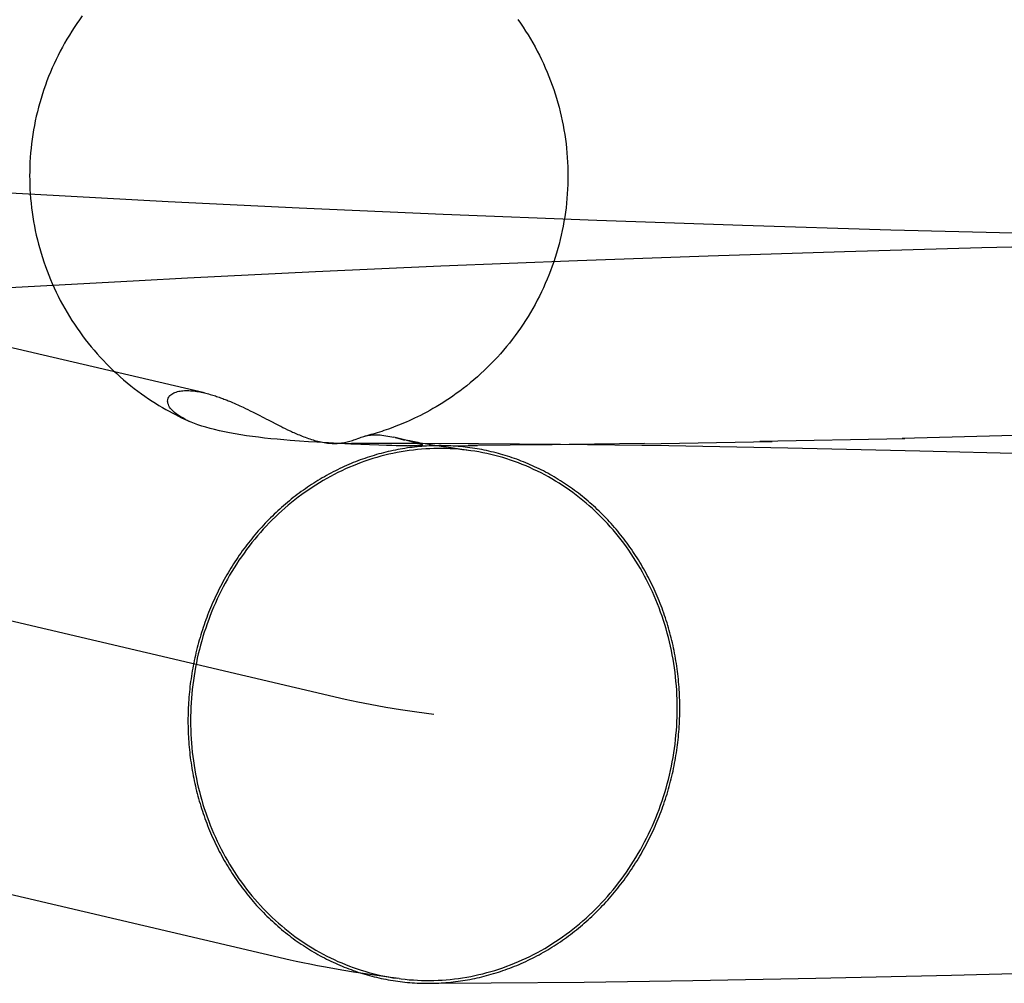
# Model space of a CAD drawing. Header units: inches. Extents: x 0 to 204, y 0 to 132.
# Tile 30 of 118: x 100.1768 to 100.2482, y 49.1413 to 49.2111. Entities that reach past the tile are written whole.
import ezdxf

# ---------------------------------------------------------------- set-up
doc = ezdxf.new("R2010")
doc.units = ezdxf.units.IN
doc.header["$LTSCALE"] = 11.243375
doc.header["$MEASUREMENT"] = 0
doc.linetypes.add('HIDDEN', pattern=[0.2, 0.1, -0.1])
doc.layers.add('DEFAULT_2', color=8, linetype='HIDDEN')

msp = doc.modelspace()

# ---------------------------------------------------------------- linework, layer by layer
at = {"layer": 'DEFAULT_2', "color": 8, "linetype": 'HIDDEN'}
for p, q in [((100.190219, 49.184079), (100.088591, 49.207881)), ((100.169447, 49.198958), (100.177942, 49.198466)), ((100.177942, 49.198466), (100.187586, 49.197952)), ((100.187586, 49.197952), (100.19709, 49.19749)), ((100.19709, 49.19749), (100.207522, 49.19703)), ((100.207522, 49.19703), (100.218666, 49.196591)), ((100.218666, 49.196591), (100.229206, 49.196224)), ((100.229206, 49.196224), (100.23995, 49.195897)), ((100.23995, 49.195897), (100.249844, 49.195641)), ((100.226714, 49.194013), (100.236601, 49.194331)), ((100.236601, 49.194331), (100.246561, 49.194608)), ((100.246561, 49.194608), (100.256152, 49.194833)), ((100.207347, 49.19327), (100.217247, 49.19367)), ((100.217247, 49.19367), (100.226714, 49.194013)), ((100.189006, 49.192411), (100.198267, 49.192864)), ((100.198267, 49.192864), (100.207347, 49.19327)), ((100.200419, 49.161873), (100.071033, 49.192175)), ((100.176118, 49.191709), (100.185502, 49.192229)), ((100.185502, 49.192229), (100.189006, 49.192411)), ((100.192104, 49.183446), (100.192248, 49.183384)), ((100.192248, 49.183384), (100.192387, 49.183324)), ((100.192387, 49.183324), (100.192522, 49.183264)), ((100.192522, 49.183264), (100.192653, 49.183205)), ((100.192653, 49.183205), (100.19278, 49.183148)), ((100.19278, 49.183148), (100.192903, 49.18309)), ((100.192903, 49.18309), (100.193023, 49.183034)), ((100.193023, 49.183034), (100.193199, 49.18295)), ((100.193199, 49.18295), (100.19337, 49.182867)), ((100.19337, 49.182867), (100.193537, 49.182785)), ((100.193812, 49.182648), (100.194088, 49.182509)), ((100.194088, 49.182509), (100.194543, 49.182276)), ((100.195039, 49.18202), (100.195453, 49.181809)), ((100.195453, 49.181809), (100.195677, 49.181696)), ((100.195914, 49.181578), (100.196081, 49.181496)), ((100.196081, 49.181496), (100.196254, 49.181413)), ((100.196254, 49.181413), (100.196432, 49.181329)), ((100.204905, 49.18063), (100.203948, 49.180863)), ((100.204037, 49.180843), (100.204402, 49.180752)), ((100.240962, 49.180754), (100.230461, 49.180545)), ((100.251058, 49.181038), (100.24078, 49.180768)), ((100.197117, 49.180585), (100.196436, 49.180637)), ((100.197763, 49.18054), (100.197117, 49.180585)), ((100.198372, 49.1805), (100.197763, 49.18054)), ((100.199217, 49.180449), (100.198372, 49.1805)), ((100.199974, 49.180407), (100.199217, 49.180449)), ((100.199736, 49.180418), (100.200869, 49.180429)), ((100.200838, 49.180364), (100.199974, 49.180407)), ((100.201566, 49.180331), (100.200838, 49.180364)), ((100.200869, 49.180429), (100.202697, 49.180437)), ((100.20219, 49.180306), (100.201566, 49.180331)), ((100.202855, 49.180283), (100.20219, 49.180306)), ((100.202697, 49.180437), (100.20568, 49.180438)), ((100.203419, 49.180266), (100.202855, 49.180283)), ((100.203792, 49.180256), (100.203419, 49.180266)), ((100.204107, 49.18025), (100.203792, 49.180256)), ((100.204374, 49.180246), (100.204107, 49.18025)), ((100.204602, 49.180243), (100.204374, 49.180246)), ((100.204793, 49.180242), (100.204602, 49.180243)), ((100.204947, 49.180241), (100.204793, 49.180242)), ((100.204877, 49.180646), (100.20541, 49.180515)), ((100.204947, 49.180241), (100.210018, 49.180261)), ((100.205105, 49.180242), (100.204982, 49.180242)), ((100.20521, 49.180243), (100.205105, 49.180242)), ((100.205303, 49.180245), (100.20521, 49.180243)), ((100.205367, 49.180246), (100.205303, 49.180245)), ((100.205428, 49.180247), (100.205367, 49.180246)), ((100.205487, 49.180249), (100.205428, 49.180247)), ((100.205544, 49.180251), (100.205487, 49.180249)), ((100.205581, 49.180253), (100.205563, 49.180252)), ((100.205675, 49.180257), (100.205656, 49.180256)), ((100.20568, 49.180438), (100.210079, 49.180418)), ((100.206608, 49.180317), (100.206212, 49.180385)), ((100.207054, 49.180245), (100.206608, 49.180317)), ((100.207551, 49.180168), (100.207054, 49.180245)), ((100.208101, 49.180087), (100.207551, 49.180168)), ((100.208703, 49.180002), (100.208101, 49.180087)), ((100.215412, 49.180306), (100.209326, 49.180266)), ((100.210079, 49.180418), (100.216034, 49.180365)), ((100.222108, 49.180403), (100.214846, 49.180311)), ((100.216034, 49.180365), (100.223868, 49.180259)), ((100.221958, 49.180388), (100.231369, 49.180547)), ((100.223868, 49.180259), (100.23249, 49.180103)), ((100.23249, 49.180103), (100.242056, 49.179889)), ((100.242056, 49.179889), (100.251388, 49.17964)), ((100.196433, 49.142991), (100.066633, 49.173389)), ((100.244358, 49.141903), (100.255025, 49.142195)), ((100.217736, 49.141399), (100.225604, 49.141511)), ((100.225604, 49.141511), (100.234512, 49.141676)), ((100.234512, 49.141676), (100.244358, 49.141903)), ((100.206475, 49.141311), (100.210997, 49.141334)), ((100.210997, 49.141334), (100.217736, 49.141399))]:
    msp.add_line(p, q, dxfattribs=at)
for points in [[(100.181375, 49.21138), (100.181178, 49.211109), (100.180986, 49.210834), (100.180798, 49.210556), (100.180615, 49.210275), (100.180437, 49.20999), (100.180264, 49.209703), (100.180096, 49.209412), (100.179933, 49.209119), (100.179775, 49.208823), (100.179622, 49.208524), (100.179474, 49.208223), (100.179332, 49.207919), (100.179195, 49.207613), (100.179063, 49.207304), (100.178936, 49.206993), (100.178815, 49.20668), (100.178699, 49.206365), (100.178589, 49.206048), (100.178484, 49.20573), (100.178385, 49.205409), (100.178291, 49.205087), (100.178203, 49.204763), (100.17812, 49.204438), (100.178043, 49.204111), (100.177972, 49.203783), (100.177906, 49.203454), (100.177846, 49.203124), (100.177792, 49.202793), (100.177743, 49.202461), (100.1777, 49.202128), (100.177663, 49.201795), (100.177632, 49.201461), (100.177606, 49.201126), (100.177586, 49.200791), (100.177572, 49.200456), (100.177564, 49.200121), (100.177562, 49.199811)], [(100.212928, 49.211127), (100.213121, 49.210852), (100.21331, 49.210573), (100.213494, 49.210291), (100.213673, 49.210006), (100.213847, 49.209718), (100.214016, 49.209427), (100.21418, 49.209133), (100.214339, 49.208837), (100.214492, 49.208538), (100.214641, 49.208236), (100.214784, 49.207931), (100.214922, 49.207624), (100.215054, 49.207315), (100.215181, 49.207004), (100.215303, 49.20669), (100.21542, 49.206375), (100.21553, 49.206057), (100.215636, 49.205738), (100.215735, 49.205417), (100.21583, 49.205094), (100.215918, 49.20477), (100.216001, 49.204444), (100.216079, 49.204117), (100.21615, 49.203788), (100.216216, 49.203459), (100.216276, 49.203128), (100.216331, 49.202796), (100.21638, 49.202463), (100.216423, 49.20213), (100.21646, 49.201796), (100.216491, 49.201461), (100.216517, 49.201126), (100.216537, 49.200791), (100.216551, 49.200455), (100.216559, 49.200119), (100.216562, 49.199811)], [(100.177562, 49.199811), (100.177564, 49.199503), (100.177572, 49.199167), (100.177586, 49.198831), (100.177606, 49.198495), (100.177632, 49.19816), (100.177663, 49.197825), (100.177701, 49.19749), (100.177744, 49.197157), (100.177792, 49.196824), (100.177847, 49.196492), (100.177907, 49.196161), (100.177973, 49.195831), (100.178045, 49.195503), (100.178122, 49.195175), (100.178205, 49.194849), (100.178294, 49.194525), (100.178388, 49.194202), (100.178488, 49.193881), (100.178593, 49.193561), (100.178704, 49.193244), (100.17882, 49.192928), (100.178942, 49.192614), (100.179069, 49.192303), (100.179202, 49.191994), (100.179339, 49.191687), (100.179482, 49.191382), (100.179631, 49.19108), (100.179784, 49.190781), (100.179943, 49.190484), (100.180107, 49.190191), (100.180276, 49.1899), (100.18045, 49.189612), (100.180628, 49.189327), (100.180812, 49.189045), (100.181001, 49.188766), (100.181194, 49.188491), (100.181392, 49.188219), (100.181595, 49.187951), (100.181802, 49.187686), (100.182014, 49.187425), (100.18223, 49.187167), (100.18245, 49.186914), (100.182675, 49.186664), (100.182904, 49.186419), (100.183138, 49.186176), (100.183376, 49.185938), (100.18362, 49.185702), (100.183867, 49.185471), (100.184118, 49.185245), (100.184372, 49.185024), (100.184629, 49.184808), (100.184886, 49.184599), (100.185145, 49.184396), (100.185403, 49.1842), (100.185661, 49.184011), (100.185918, 49.18383), (100.186174, 49.183655), (100.186428, 49.183487), (100.186679, 49.183326), (100.186929, 49.183172), (100.187175, 49.183025), (100.187418, 49.182884), (100.187658, 49.18275), (100.187893, 49.182623), (100.188125, 49.182502), (100.188351, 49.182387), (100.188572, 49.182279), (100.188789, 49.182176), (100.189, 49.182078), (100.18915, 49.182011)], [(100.216562, 49.199811), (100.216559, 49.199501), (100.216551, 49.199165), (100.216537, 49.198829), (100.216517, 49.198494), (100.216491, 49.198159), (100.21646, 49.197824), (100.216423, 49.19749), (100.21638, 49.197157), (100.216331, 49.196824), (100.216276, 49.196493), (100.216216, 49.196162), (100.21615, 49.195832), (100.216078, 49.195504), (100.216001, 49.195177), (100.215918, 49.194851), (100.215829, 49.194527), (100.215735, 49.194204), (100.215635, 49.193883), (100.21553, 49.193564), (100.215419, 49.193246), (100.215303, 49.192931), (100.215181, 49.192617), (100.215054, 49.192306), (100.214921, 49.191997), (100.214784, 49.19169), (100.21464, 49.191386), (100.214492, 49.191084), (100.214338, 49.190785), (100.21418, 49.190488), (100.214016, 49.190195), (100.213847, 49.189904), (100.213673, 49.189616), (100.213494, 49.189331), (100.21331, 49.189049), (100.213122, 49.188771), (100.212928, 49.188496), (100.21273, 49.188224), (100.212527, 49.187955), (100.21232, 49.18769), (100.212108, 49.187429), (100.211892, 49.187172), (100.211671, 49.186918), (100.211447, 49.186669), (100.211218, 49.186424), (100.210984, 49.186181), (100.210745, 49.185942), (100.2105, 49.185705), (100.210251, 49.185473), (100.209998, 49.185246), (100.209744, 49.185024), (100.209487, 49.184809), (100.209231, 49.184601), (100.208976, 49.184401), (100.208722, 49.184208), (100.208471, 49.184025), (100.208223, 49.183849), (100.207977, 49.18368), (100.207733, 49.183518), (100.207493, 49.183364), (100.207254, 49.183215), (100.207018, 49.183073), (100.206785, 49.182937), (100.206554, 49.182807), (100.206327, 49.182682), (100.206102, 49.182563), (100.205882, 49.18245), (100.205667, 49.182342), (100.205456, 49.18224), (100.20525, 49.182144), (100.205048, 49.182052), (100.204851, 49.181965), (100.204658, 49.181882), (100.204468, 49.181803), (100.204282, 49.181728), (100.2041, 49.181656), (100.20392, 49.181588), (100.203744, 49.181523), (100.203571, 49.181461), (100.2034, 49.181401), (100.203232, 49.181345), (100.203067, 49.18129), (100.202905, 49.181239), (100.202746, 49.18119), (100.20259, 49.181143), (100.202437, 49.181099), (100.202288, 49.181056), (100.202142, 49.181017), (100.201999, 49.180979), (100.201858, 49.180942)], [(100.18904, 49.182061), (100.188836, 49.18216), (100.188648, 49.182261), (100.188476, 49.182361), (100.188321, 49.182462), (100.188182, 49.182563), (100.188058, 49.182663), (100.187948, 49.182762), (100.187854, 49.18286), (100.187773, 49.182956), (100.187705, 49.183051), (100.187651, 49.183144), (100.18761, 49.183234), (100.187581, 49.183322), (100.187564, 49.183406), (100.187558, 49.183487), (100.187563, 49.183564), (100.187578, 49.183638), (100.187603, 49.183707), (100.187637, 49.183772), (100.187679, 49.183833), (100.187729, 49.18389), (100.187787, 49.183943), (100.187852, 49.183991), (100.187924, 49.184036), (100.188002, 49.184076), (100.188085, 49.184111), (100.188173, 49.184142), (100.188266, 49.184169), (100.188362, 49.184191), (100.188461, 49.184209), (100.188563, 49.184224), (100.188667, 49.184234), (100.188774, 49.184241), (100.188882, 49.184245), (100.188992, 49.184245), (100.189102, 49.184242), (100.189214, 49.184236), (100.189326, 49.184228), (100.189439, 49.184216), (100.189552, 49.184203), (100.189664, 49.184187), (100.189777, 49.184169), (100.189888, 49.184149), (100.189998, 49.184127), (100.190107, 49.184104), (100.190219, 49.184079)], [(100.190219, 49.184079), (100.190321, 49.184054), (100.190426, 49.184028), (100.190528, 49.184), (100.19063, 49.183972), (100.190729, 49.183943), (100.190827, 49.183914), (100.190922, 49.183884), (100.191017, 49.183854), (100.191109, 49.183823), (100.1912, 49.183792), (100.19129, 49.183761), (100.191379, 49.183729), (100.191466, 49.183697), (100.191552, 49.183665), (100.191635, 49.183633), (100.191718, 49.183602), (100.191798, 49.18357), (100.191877, 49.183539), (100.191954, 49.183507), (100.192029, 49.183476), (100.192104, 49.183446)], [(100.193537, 49.182785), (100.193757, 49.182676), (100.193812, 49.182648)], [(100.194543, 49.182276), (100.194723, 49.182183), (100.194785, 49.182152), (100.195039, 49.18202)], [(100.196436, 49.180637), (100.195966, 49.180675), (100.195501, 49.180717), (100.195041, 49.180761), (100.194586, 49.180809), (100.19414, 49.180861), (100.193701, 49.180916), (100.193272, 49.180975), (100.192854, 49.181039), (100.192446, 49.181106), (100.192051, 49.181177), (100.191671, 49.181253), (100.191306, 49.181332), (100.19096, 49.181414), (100.190633, 49.181499), (100.190323, 49.181587), (100.190031, 49.181678), (100.189757, 49.181771), (100.189501, 49.181866), (100.189262, 49.181963), (100.18915, 49.182011)], [(100.195677, 49.181696), (100.195754, 49.181657), (100.195914, 49.181578)], [(100.196432, 49.181329), (100.196522, 49.181287), (100.196615, 49.181244), (100.196709, 49.181202), (100.196805, 49.181159), (100.196903, 49.181116), (100.197002, 49.181073), (100.197104, 49.18103), (100.197208, 49.180988), (100.197314, 49.180945), (100.197421, 49.180903), (100.197531, 49.180862), (100.197641, 49.180821), (100.197754, 49.180781), (100.197867, 49.180743), (100.197981, 49.180706), (100.198095, 49.18067), (100.19821, 49.180637), (100.198325, 49.180605), (100.198441, 49.180575), (100.198557, 49.180548), (100.198674, 49.180522), (100.198791, 49.180499), (100.198908, 49.180479), (100.199025, 49.180461), (100.199142, 49.180447), (100.199258, 49.180435), (100.199375, 49.180426), (100.19949, 49.18042), (100.199605, 49.180418), (100.199687, 49.180418)], [(100.199687, 49.180418), (100.199718, 49.180418), (100.19983, 49.180422), (100.19994, 49.180429), (100.200048, 49.180439), (100.200155, 49.180452), (100.20026, 49.180467), (100.200363, 49.180485), (100.200465, 49.180506), (100.200565, 49.180529), (100.200663, 49.180554), (100.20076, 49.180581), (100.200855, 49.18061), (100.20095, 49.180639), (100.201042, 49.18067), (100.201134, 49.180702), (100.201405, 49.180798)], [(100.201405, 49.180798), (100.201494, 49.180829), (100.201584, 49.18086), (100.201674, 49.180889), (100.201765, 49.180917), (100.201858, 49.180942)], [(100.20189, 49.18095), (100.201952, 49.180966), (100.202048, 49.180987), (100.202147, 49.181005), (100.202249, 49.18102), (100.202354, 49.181031), (100.202464, 49.181039), (100.202577, 49.181043), (100.202695, 49.181043), (100.202818, 49.181039), (100.202946, 49.18103), (100.203079, 49.181017), (100.203216, 49.181), (100.203357, 49.180979), (100.203501, 49.180955), (100.203648, 49.180927), (100.203798, 49.180896), (100.203948, 49.180863)], [(100.204402, 49.180752), (100.204486, 49.180731), (100.204571, 49.180709), (100.204655, 49.180689), (100.20474, 49.180668)], [(100.207211, 49.180255), (100.207025, 49.180253), (100.206851, 49.18025), (100.206676, 49.180244), (100.206501, 49.180237), (100.206326, 49.180228), (100.206151, 49.180217), (100.205976, 49.180204), (100.205802, 49.180189), (100.205627, 49.180172), (100.205453, 49.180154), (100.205278, 49.180133), (100.205104, 49.180111), (100.20493, 49.180087), (100.204756, 49.180061), (100.204583, 49.180033), (100.204409, 49.180003), (100.204236, 49.179971), (100.204063, 49.179938), (100.203891, 49.179903), (100.203718, 49.179866), (100.203546, 49.179827), (100.203374, 49.179786), (100.203203, 49.179743), (100.203032, 49.179699), (100.202861, 49.179652), (100.202691, 49.179604), (100.202521, 49.179554), (100.202352, 49.179503), (100.202183, 49.179449), (100.202014, 49.179394), (100.201846, 49.179337), (100.201678, 49.179278), (100.201511, 49.179217), (100.201344, 49.179154), (100.201178, 49.17909), (100.201013, 49.179024), (100.200848, 49.178956), (100.200683, 49.178887), (100.20052, 49.178816), (100.200356, 49.178743), (100.200194, 49.178668), (100.200032, 49.178591), (100.199871, 49.178513), (100.19971, 49.178433), (100.19955, 49.178352), (100.199391, 49.178268), (100.199232, 49.178183), (100.199075, 49.178097), (100.198918, 49.178008), (100.198761, 49.177919), (100.198606, 49.177827), (100.198451, 49.177734), (100.198297, 49.177639), (100.198144, 49.177542), (100.197992, 49.177444), (100.197841, 49.177344), (100.19769, 49.177243), (100.197541, 49.17714), (100.197392, 49.177036), (100.197244, 49.176929), (100.197097, 49.176822), (100.196951, 49.176713), (100.196806, 49.176602), (100.196662, 49.17649), (100.196519, 49.176376), (100.196377, 49.176261), (100.196236, 49.176144), (100.196096, 49.176026), (100.195957, 49.175906), (100.195819, 49.175785), (100.195683, 49.175662), (100.195547, 49.175538), (100.195412, 49.175413), (100.195279, 49.175286), (100.195146, 49.175158), (100.195015, 49.175028), (100.194885, 49.174897), (100.194756, 49.174765), (100.194628, 49.174631), (100.194501, 49.174496), (100.194375, 49.174359), (100.194251, 49.174222), (100.194128, 49.174083), (100.194006, 49.173942), (100.193886, 49.173801), (100.193766, 49.173658), (100.193648, 49.173514), (100.193531, 49.173369), (100.193416, 49.173222), (100.193301, 49.173075), (100.193189, 49.172926), (100.193077, 49.172776), (100.192967, 49.172625), (100.192858, 49.172472), (100.19275, 49.172319), (100.192644, 49.172164), (100.192539, 49.172009), (100.192435, 49.171852), (100.192333, 49.171694), (100.192232, 49.171535), (100.192133, 49.171375), (100.192035, 49.171214), (100.191939, 49.171052), (100.191844, 49.17089), (100.19175, 49.170726), (100.191658, 49.170561), (100.191567, 49.170395), (100.191478, 49.170228), (100.19139, 49.170061), (100.191304, 49.169892), (100.19122, 49.169723), (100.191136, 49.169553), (100.191055, 49.169381), (100.190974, 49.169209), (100.190896, 49.169037), (100.190819, 49.168863), (100.190743, 49.168689), (100.190669, 49.168514), (100.190597, 49.168338), (100.190526, 49.168161), (100.190456, 49.167984), (100.190389, 49.167806), (100.190323, 49.167628), (100.190258, 49.167448), (100.190195, 49.167268), (100.190134, 49.167088), (100.190074, 49.166907), (100.190016, 49.166725), (100.189959, 49.166542), (100.189904, 49.16636), (100.189851, 49.166176), (100.1898, 49.165992), (100.18975, 49.165808), (100.189701, 49.165623), (100.189655, 49.165437), (100.18961, 49.165252), (100.189566, 49.165065), (100.189525, 49.164879), (100.189485, 49.164691), (100.189446, 49.164504), (100.18941, 49.164316), (100.189375, 49.164128), (100.189341, 49.16394), (100.18931, 49.163751), (100.18928, 49.163562), (100.189252, 49.163372), (100.189225, 49.163183), (100.1892, 49.162993), (100.189177, 49.162803), (100.189156, 49.162613), (100.189136, 49.162422), (100.189118, 49.162232), (100.189102, 49.162041), (100.189087, 49.16185), (100.189074, 49.161659), (100.189063, 49.161468), (100.189054, 49.161277), (100.189046, 49.161086), (100.18904, 49.160895), (100.189036, 49.160704), (100.189033, 49.160513), (100.189032, 49.160321)], [(100.209358, 49.179914), (100.209226, 49.179931), (100.20893, 49.179965), (100.208634, 49.179993), (100.208338, 49.180015), (100.208041, 49.180032), (100.207743, 49.180044), (100.207446, 49.18005), (100.207148, 49.18005), (100.206851, 49.180045), (100.206553, 49.180035), (100.206255, 49.180019), (100.205958, 49.179997), (100.20566, 49.17997), (100.205364, 49.179938), (100.205067, 49.1799), (100.204771, 49.179857), (100.204476, 49.179808), (100.204181, 49.179754), (100.203887, 49.179694), (100.203594, 49.179629), (100.203302, 49.179559), (100.203011, 49.179483), (100.20272, 49.179402), (100.202431, 49.179316), (100.202144, 49.179224), (100.201857, 49.179127), (100.201572, 49.179025), (100.201289, 49.178918), (100.201007, 49.178805), (100.200727, 49.178687), (100.200449, 49.178565), (100.200172, 49.178437), (100.199898, 49.178304), (100.199625, 49.178166), (100.199354, 49.178023), (100.199086, 49.177876), (100.19882, 49.177723), (100.198556, 49.177565), (100.198294, 49.177403), (100.198035, 49.177236), (100.197779, 49.177065), (100.197525, 49.176888), (100.197273, 49.176707), (100.197025, 49.176522), (100.196779, 49.176332), (100.196536, 49.176137), (100.196296, 49.175939), (100.196059, 49.175736), (100.195825, 49.175528), (100.195594, 49.175317), (100.195366, 49.175101), (100.195142, 49.174881), (100.194921, 49.174657), (100.194703, 49.174429), (100.194489, 49.174197), (100.194279, 49.173962), (100.194072, 49.173723), (100.193868, 49.17348), (100.193669, 49.173233), (100.193473, 49.172983), (100.193281, 49.17273), (100.193093, 49.172473), (100.192908, 49.172212), (100.192728, 49.171949), (100.192552, 49.171682), (100.19238, 49.171412), (100.192212, 49.171139), (100.192048, 49.170863), (100.191888, 49.170584), (100.191733, 49.170303), (100.191582, 49.170019), (100.191435, 49.169732), (100.191293, 49.169442), (100.191155, 49.16915), (100.191021, 49.168856), (100.190893, 49.168559), (100.190768, 49.16826), (100.190648, 49.167959), (100.190533, 49.167656), (100.190423, 49.167351), (100.190317, 49.167044), (100.190216, 49.166735), (100.19012, 49.166425), (100.190028, 49.166113), (100.189941, 49.1658), (100.189859, 49.165485), (100.189782, 49.165169), (100.18971, 49.164851), (100.189643, 49.164533), (100.189581, 49.164213), (100.189523, 49.163892), (100.189471, 49.163571), (100.189423, 49.163248), (100.18938, 49.162925), (100.189343, 49.162601), (100.18931, 49.162277), (100.189282, 49.161953), (100.18926, 49.161628), (100.189242, 49.161302), (100.18923, 49.160977), (100.189222, 49.160652), (100.18922, 49.160326)], [(100.206212, 49.180385), (100.205867, 49.180446), (100.205712, 49.180475), (100.205569, 49.180502), (100.205438, 49.180528), (100.205318, 49.180552), (100.205209, 49.180574), (100.205111, 49.180595), (100.205023, 49.180614), (100.204945, 49.180631)], [(100.20541, 49.180515), (100.205523, 49.180489), (100.205575, 49.180477), (100.205622, 49.180465), (100.205666, 49.180454), (100.205707, 49.180444), (100.205746, 49.180434), (100.205781, 49.180424), (100.205813, 49.180415), (100.205843, 49.180406), (100.20587, 49.180398), (100.205894, 49.18039), (100.205916, 49.180382), (100.205935, 49.180375), (100.205951, 49.180368), (100.205965, 49.180362), (100.205977, 49.180355), (100.205987, 49.180349), (100.205995, 49.180344), (100.206001, 49.180338), (100.206006, 49.180333), (100.206008, 49.180328), (100.206009, 49.180323), (100.206008, 49.180319), (100.206006, 49.180315), (100.206002, 49.18031), (100.205996, 49.180307), (100.20599, 49.180303), (100.205982, 49.180299), (100.205973, 49.180296), (100.205964, 49.180293), (100.205953, 49.18029), (100.205941, 49.180287), (100.205928, 49.180284), (100.205915, 49.180282), (100.2059, 49.180279), (100.205885, 49.180277), (100.205869, 49.180275), (100.205852, 49.180273), (100.205836, 49.180271), (100.205819, 49.180269), (100.205801, 49.180267), (100.205784, 49.180265), (100.205766, 49.180264), (100.205748, 49.180262), (100.20573, 49.180261), (100.205712, 49.18026), (100.205693, 49.180259)], [(100.205637, 49.180255), (100.205619, 49.180254), (100.2056, 49.180253)], [(100.224669, 49.161245), (100.224668, 49.161436), (100.224665, 49.161627), (100.224661, 49.161818), (100.224655, 49.162008), (100.224647, 49.162199), (100.224638, 49.16239), (100.224627, 49.16258), (100.224614, 49.16277), (100.224599, 49.162961), (100.224583, 49.16315), (100.224565, 49.16334), (100.224545, 49.163529), (100.224524, 49.163719), (100.224501, 49.163907), (100.224476, 49.164096), (100.224449, 49.164284), (100.224421, 49.164472), (100.224391, 49.16466), (100.22436, 49.164847), (100.224326, 49.165033), (100.224291, 49.16522), (100.224255, 49.165406), (100.224216, 49.165591), (100.224176, 49.165776), (100.224135, 49.165961), (100.224091, 49.166145), (100.224046, 49.166328), (100.224, 49.166511), (100.223951, 49.166694), (100.223902, 49.166876), (100.22385, 49.167057), (100.223797, 49.167238), (100.223742, 49.167418), (100.223685, 49.167597), (100.223627, 49.167776), (100.223567, 49.167954), (100.223506, 49.168131), (100.223443, 49.168308), (100.223379, 49.168484), (100.223312, 49.168659), (100.223245, 49.168834), (100.223175, 49.169007), (100.223105, 49.16918), (100.223032, 49.169352), (100.222958, 49.169523), (100.222882, 49.169694), (100.222805, 49.169863), (100.222727, 49.170032), (100.222647, 49.1702), (100.222565, 49.170367), (100.222482, 49.170533), (100.222397, 49.170698), (100.222311, 49.170862), (100.222223, 49.171025), (100.222134, 49.171187), (100.222043, 49.171348), (100.221951, 49.171508), (100.221857, 49.171667), (100.221762, 49.171825), (100.221666, 49.171982), (100.221568, 49.172138), (100.221469, 49.172293), (100.221368, 49.172446), (100.221266, 49.172599), (100.221162, 49.17275), (100.221057, 49.1729), (100.220951, 49.173049), (100.220844, 49.173197), (100.220735, 49.173344), (100.220624, 49.173489), (100.220513, 49.173634), (100.2204, 49.173777), (100.220285, 49.173918), (100.22017, 49.174059), (100.220053, 49.174198), (100.219935, 49.174336), (100.219816, 49.174473), (100.219695, 49.174608), (100.219573, 49.174742), (100.21945, 49.174875), (100.219326, 49.175006), (100.2192, 49.175136), (100.219073, 49.175264), (100.218946, 49.175391), (100.218817, 49.175517), (100.218686, 49.175641), (100.218555, 49.175764), (100.218423, 49.175885), (100.218289, 49.176005), (100.218154, 49.176124), (100.218019, 49.176241), (100.217882, 49.176356), (100.217744, 49.17647), (100.217605, 49.176583), (100.217465, 49.176694), (100.217324, 49.176803), (100.217182, 49.176911), (100.217039, 49.177018), (100.216895, 49.177122), (100.21675, 49.177226), (100.216604, 49.177327), (100.216457, 49.177427), (100.216309, 49.177526), (100.216161, 49.177622), (100.216011, 49.177718), (100.21586, 49.177811), (100.215709, 49.177903), (100.215557, 49.177993), (100.215404, 49.178082), (100.21525, 49.178169), (100.215095, 49.178254), (100.21494, 49.178338), (100.214784, 49.17842), (100.214627, 49.1785), (100.214469, 49.178578), (100.21431, 49.178655), (100.214151, 49.17873), (100.213991, 49.178803), (100.213831, 49.178875), (100.213669, 49.178945), (100.213507, 49.179013), (100.213345, 49.179079), (100.213182, 49.179144), (100.213018, 49.179206), (100.212853, 49.179267), (100.212688, 49.179327), (100.212523, 49.179384), (100.212357, 49.17944), (100.21219, 49.179494), (100.212023, 49.179546), (100.211855, 49.179596), (100.211687, 49.179644), (100.211519, 49.179691), (100.21135, 49.179736), (100.21118, 49.179779), (100.21101, 49.17982), (100.21084, 49.179859), (100.210669, 49.179896), (100.210498, 49.179932), (100.210327, 49.179966), (100.210155, 49.179998), (100.209983, 49.180028), (100.209811, 49.180056), (100.209638, 49.180082), (100.209465, 49.180107), (100.209292, 49.180129), (100.209118, 49.18015), (100.208945, 49.180169), (100.208771, 49.180186), (100.208597, 49.180201), (100.208423, 49.180215), (100.208249, 49.180226), (100.208074, 49.180236), (100.2079, 49.180243), (100.207725, 49.180249), (100.20755, 49.180253), (100.207375, 49.180255), (100.207211, 49.180255)], [(100.224481, 49.16124), (100.224479, 49.161565), (100.224471, 49.16189), (100.224459, 49.162215), (100.224441, 49.162539), (100.224419, 49.162863), (100.224391, 49.163186), (100.224358, 49.163509), (100.224321, 49.16383), (100.224278, 49.164151), (100.224231, 49.164471), (100.224178, 49.16479), (100.224121, 49.165107), (100.224058, 49.165424), (100.223991, 49.165739), (100.223919, 49.166053), (100.223842, 49.166365), (100.22376, 49.166676), (100.223673, 49.166985), (100.223581, 49.167292), (100.223485, 49.167597), (100.223384, 49.167901), (100.223278, 49.168202), (100.223168, 49.168501), (100.223053, 49.168798), (100.222933, 49.169093), (100.222809, 49.169385), (100.22268, 49.169676), (100.222546, 49.169963), (100.222409, 49.170248), (100.222266, 49.17053), (100.222119, 49.170809), (100.221968, 49.171086), (100.221813, 49.17136), (100.221653, 49.17163), (100.221489, 49.171897), (100.221321, 49.172162), (100.221149, 49.172423), (100.220973, 49.17268), (100.220793, 49.172934), (100.220609, 49.173185), (100.22042, 49.173432), (100.220228, 49.173676), (100.220033, 49.173916), (100.219833, 49.174152), (100.21963, 49.174385), (100.219423, 49.174613), (100.219212, 49.174838), (100.218998, 49.175058), (100.21878, 49.175275), (100.218559, 49.175487), (100.218335, 49.175696), (100.218108, 49.175899), (100.217877, 49.176099), (100.217643, 49.176294), (100.217406, 49.176485), (100.217166, 49.176672), (100.216923, 49.176854), (100.216677, 49.177031), (100.216428, 49.177203), (100.216177, 49.177371), (100.215923, 49.177535), (100.215666, 49.177693), (100.215407, 49.177846), (100.215145, 49.177995), (100.214881, 49.178139), (100.214615, 49.178278), (100.214347, 49.178412), (100.214076, 49.17854), (100.213804, 49.178664), (100.213529, 49.178783), (100.213252, 49.178896), (100.212974, 49.179005), (100.212694, 49.179108), (100.212412, 49.179206), (100.212129, 49.179298), (100.211844, 49.179386), (100.211558, 49.179468), (100.21127, 49.179545), (100.210981, 49.179616), (100.210691, 49.179682), (100.2104, 49.179743), (100.210108, 49.179798), (100.209814, 49.179848), (100.20952, 49.179892), (100.208703, 49.180002)], [(100.206851, 49.160783), (100.205603, 49.160953), (100.204438, 49.161124), (100.203356, 49.161298), (100.202238, 49.161495), (100.201334, 49.161672), (100.200419, 49.161873)], [(100.204343, 49.141652), (100.204476, 49.141635), (100.204771, 49.141601), (100.205067, 49.141573), (100.205364, 49.141551), (100.20566, 49.141534), (100.205958, 49.141522), (100.206255, 49.141516), (100.206553, 49.141516), (100.20685, 49.141521), (100.207148, 49.141531), (100.207446, 49.141547), (100.207743, 49.141569), (100.208041, 49.141596), (100.208338, 49.141628), (100.208634, 49.141666), (100.20893, 49.141709), (100.209225, 49.141758), (100.20952, 49.141812), (100.209814, 49.141872), (100.210107, 49.141937), (100.210399, 49.142007), (100.210691, 49.142083), (100.210981, 49.142164), (100.21127, 49.14225), (100.211557, 49.142342), (100.211844, 49.142439), (100.212129, 49.142541), (100.212412, 49.142648), (100.212694, 49.142761), (100.212974, 49.142879), (100.213252, 49.143001), (100.213529, 49.143129), (100.213804, 49.143262), (100.214076, 49.1434), (100.214347, 49.143543), (100.214615, 49.14369), (100.214881, 49.143843), (100.215145, 49.144), (100.215407, 49.144163), (100.215666, 49.14433), (100.215923, 49.144501), (100.216177, 49.144678), (100.216428, 49.144859), (100.216677, 49.145044), (100.216922, 49.145234), (100.217165, 49.145428), (100.217405, 49.145627), (100.217642, 49.14583), (100.217876, 49.146038), (100.218107, 49.146249), (100.218335, 49.146465), (100.218559, 49.146685), (100.21878, 49.146909), (100.218998, 49.147137), (100.219212, 49.147368), (100.219423, 49.147604), (100.21963, 49.147843), (100.219833, 49.148086), (100.220032, 49.148333), (100.220228, 49.148583), (100.22042, 49.148836), (100.220608, 49.149093), (100.220793, 49.149354), (100.220973, 49.149617), (100.221149, 49.149884), (100.221321, 49.150154), (100.221489, 49.150427), (100.221653, 49.150703), (100.221813, 49.150982), (100.221968, 49.151263), (100.222119, 49.151547), (100.222266, 49.151834), (100.222408, 49.152124), (100.222546, 49.152416), (100.22268, 49.15271), (100.222809, 49.153007), (100.222933, 49.153306), (100.223053, 49.153607), (100.223168, 49.15391), (100.223278, 49.154215), (100.223384, 49.154522), (100.223485, 49.154831), (100.223581, 49.155141), (100.223673, 49.155453), (100.22376, 49.155766), (100.223842, 49.156081), (100.223919, 49.156397), (100.223991, 49.156715), (100.224058, 49.157033), (100.224121, 49.157353), (100.224178, 49.157674), (100.224231, 49.157995), (100.224278, 49.158318), (100.224321, 49.158641), (100.224358, 49.158965), (100.224391, 49.159289), (100.224419, 49.159613), (100.224441, 49.159938), (100.224459, 49.160264), (100.224471, 49.160589), (100.224479, 49.160914), (100.224481, 49.16124)], [(100.206501, 49.141311), (100.206676, 49.141313), (100.206851, 49.141316), (100.207025, 49.141322), (100.2072, 49.141329), (100.207375, 49.141338), (100.20755, 49.141349), (100.207725, 49.141362), (100.2079, 49.141377), (100.208074, 49.141394), (100.208249, 49.141412), (100.208423, 49.141433), (100.208597, 49.141455), (100.208771, 49.141479), (100.208945, 49.141505), (100.209118, 49.141533), (100.209292, 49.141563), (100.209465, 49.141595), (100.209638, 49.141628), (100.209811, 49.141663), (100.209983, 49.1417), (100.210155, 49.141739), (100.210327, 49.14178), (100.210498, 49.141823), (100.210669, 49.141867), (100.21084, 49.141914), (100.21101, 49.141962), (100.21118, 49.142012), (100.21135, 49.142063), (100.211519, 49.142117), (100.211687, 49.142172), (100.211855, 49.142229), (100.212023, 49.142288), (100.21219, 49.142349), (100.212357, 49.142412), (100.212523, 49.142476), (100.212688, 49.142542), (100.212853, 49.14261), (100.213018, 49.142679), (100.213182, 49.14275), (100.213345, 49.142823), (100.213507, 49.142898), (100.213669, 49.142975), (100.213831, 49.143053), (100.213991, 49.143133), (100.214151, 49.143214), (100.21431, 49.143298), (100.214469, 49.143382), (100.214627, 49.143469), (100.214784, 49.143557), (100.21494, 49.143647), (100.215095, 49.143739), (100.21525, 49.143832), (100.215404, 49.143927), (100.215557, 49.144024), (100.215709, 49.144122), (100.21586, 49.144222), (100.216011, 49.144323), (100.216161, 49.144426), (100.216309, 49.14453), (100.216457, 49.144636), (100.216604, 49.144744), (100.21675, 49.144853), (100.216895, 49.144964), (100.217039, 49.145076), (100.217182, 49.14519), (100.217324, 49.145305), (100.217465, 49.145422), (100.217605, 49.14554), (100.217744, 49.14566), (100.217882, 49.145781), (100.218019, 49.145904), (100.218154, 49.146028), (100.218289, 49.146153), (100.218423, 49.14628), (100.218555, 49.146408), (100.218686, 49.146538), (100.218817, 49.146669), (100.218946, 49.146801), (100.219073, 49.146935), (100.2192, 49.14707), (100.219326, 49.147207), (100.21945, 49.147344), (100.219573, 49.147483), (100.219695, 49.147623), (100.219816, 49.147765), (100.219935, 49.147908), (100.220053, 49.148052), (100.22017, 49.148197), (100.220285, 49.148344), (100.2204, 49.148491), (100.220513, 49.14864), (100.220624, 49.14879), (100.220735, 49.148941), (100.220844, 49.149094), (100.220951, 49.149247), (100.221057, 49.149402), (100.221162, 49.149557), (100.221266, 49.149714), (100.221368, 49.149872), (100.221469, 49.150031), (100.221568, 49.150191), (100.221666, 49.150352), (100.221762, 49.150513), (100.221857, 49.150676), (100.221951, 49.15084), (100.222043, 49.151005), (100.222134, 49.151171), (100.222223, 49.151338), (100.222311, 49.151505), (100.222397, 49.151674), (100.222482, 49.151843), (100.222565, 49.152013), (100.222647, 49.152185), (100.222727, 49.152356), (100.222805, 49.152529), (100.222882, 49.152703), (100.222958, 49.152877), (100.223032, 49.153052), (100.223105, 49.153228), (100.223175, 49.153405), (100.223245, 49.153582), (100.223312, 49.15376), (100.223379, 49.153938), (100.223443, 49.154118), (100.223506, 49.154298), (100.223567, 49.154478), (100.223627, 49.154659), (100.223685, 49.154841), (100.223742, 49.155023), (100.223797, 49.155206), (100.22385, 49.15539), (100.223902, 49.155574), (100.223951, 49.155758), (100.224, 49.155943), (100.224046, 49.156129), (100.224091, 49.156314), (100.224135, 49.156501), (100.224176, 49.156687), (100.224216, 49.156874), (100.224255, 49.157062), (100.224291, 49.15725), (100.224326, 49.157438), (100.22436, 49.157626), (100.224391, 49.157815), (100.224421, 49.158004), (100.224449, 49.158194), (100.224476, 49.158383), (100.224501, 49.158573), (100.224524, 49.158763), (100.224545, 49.158953), (100.224565, 49.159144), (100.224583, 49.159334), (100.224599, 49.159525), (100.224614, 49.159716), (100.224627, 49.159907), (100.224638, 49.160098), (100.224647, 49.160289), (100.224655, 49.16048), (100.224661, 49.160671), (100.224665, 49.160862), (100.224668, 49.161053), (100.224669, 49.161245)], [(100.189032, 49.160321), (100.189033, 49.16013), (100.189036, 49.159939), (100.18904, 49.159748), (100.189046, 49.159557), (100.189054, 49.159367), (100.189063, 49.159176), (100.189074, 49.158986), (100.189087, 49.158795), (100.189102, 49.158605), (100.189118, 49.158416), (100.189136, 49.158226), (100.189156, 49.158036), (100.189177, 49.157847), (100.1892, 49.157659), (100.189225, 49.15747), (100.189252, 49.157282), (100.18928, 49.157094), (100.18931, 49.156906), (100.189341, 49.156719), (100.189375, 49.156532), (100.18941, 49.156346), (100.189446, 49.15616), (100.189485, 49.155975), (100.189525, 49.15579), (100.189566, 49.155605), (100.18961, 49.155421), (100.189655, 49.155238), (100.189701, 49.155055), (100.18975, 49.154872), (100.1898, 49.15469), (100.189851, 49.154509), (100.189904, 49.154328), (100.189959, 49.154148), (100.190016, 49.153969), (100.190074, 49.15379), (100.190134, 49.153612), (100.190195, 49.153435), (100.190258, 49.153258), (100.190323, 49.153082), (100.190389, 49.152907), (100.190456, 49.152732), (100.190526, 49.152559), (100.190597, 49.152386), (100.190669, 49.152214), (100.190743, 49.152043), (100.190819, 49.151872), (100.190896, 49.151703), (100.190974, 49.151534), (100.191055, 49.151366), (100.191136, 49.151199), (100.19122, 49.151033), (100.191304, 49.150868), (100.19139, 49.150704), (100.191478, 49.150541), (100.191567, 49.150379), (100.191658, 49.150218), (100.19175, 49.150058), (100.191844, 49.149899), (100.191939, 49.149741), (100.192035, 49.149584), (100.192133, 49.149428), (100.192232, 49.149273), (100.192333, 49.14912), (100.192435, 49.148967), (100.192539, 49.148816), (100.192644, 49.148666), (100.19275, 49.148517), (100.192858, 49.148369), (100.192967, 49.148222), (100.193077, 49.148077), (100.193189, 49.147932), (100.193301, 49.147789), (100.193416, 49.147647), (100.193531, 49.147507), (100.193648, 49.147368), (100.193766, 49.14723), (100.193886, 49.147093), (100.194006, 49.146958), (100.194128, 49.146824), (100.194251, 49.146691), (100.194375, 49.14656), (100.194501, 49.14643), (100.194628, 49.146302), (100.194756, 49.146175), (100.194885, 49.146049), (100.195015, 49.145925), (100.195146, 49.145802), (100.195279, 49.14568), (100.195412, 49.145561), (100.195547, 49.145442), (100.195683, 49.145325), (100.195819, 49.14521), (100.195957, 49.145096), (100.196096, 49.144983), (100.196236, 49.144872), (100.196377, 49.144763), (100.196519, 49.144655), (100.196662, 49.144548), (100.196806, 49.144444), (100.196951, 49.14434), (100.197097, 49.144239), (100.197244, 49.144139), (100.197392, 49.14404), (100.197541, 49.143944), (100.19769, 49.143848), (100.197841, 49.143755), (100.197992, 49.143663), (100.198144, 49.143573), (100.198297, 49.143484), (100.198451, 49.143397), (100.198606, 49.143312), (100.198761, 49.143228), (100.198918, 49.143146), (100.199075, 49.143066), (100.199232, 49.142988), (100.199391, 49.142911), (100.19955, 49.142836), (100.19971, 49.142763), (100.199871, 49.142691), (100.200032, 49.142621), (100.200194, 49.142553), (100.200356, 49.142487), (100.20052, 49.142422), (100.200683, 49.14236), (100.200848, 49.142299), (100.201013, 49.142239), (100.201178, 49.142182), (100.201344, 49.142126), (100.201511, 49.142072), (100.201678, 49.14202), (100.201846, 49.14197), (100.202014, 49.141922), (100.202183, 49.141875), (100.202352, 49.14183), (100.202521, 49.141787), (100.202691, 49.141746), (100.202861, 49.141707), (100.203032, 49.141669), (100.203203, 49.141634), (100.203374, 49.1416), (100.203546, 49.141568), (100.203718, 49.141538), (100.203891, 49.14151), (100.204063, 49.141484), (100.204236, 49.141459), (100.204409, 49.141436), (100.204583, 49.141416), (100.204756, 49.141397), (100.20493, 49.14138), (100.205104, 49.141365), (100.205278, 49.141351), (100.205453, 49.14134), (100.205627, 49.14133), (100.205802, 49.141323), (100.205976, 49.141317), (100.206151, 49.141313), (100.206326, 49.141311), (100.206475, 49.141311)], [(100.18922, 49.160326), (100.189222, 49.160001), (100.18923, 49.159676), (100.189242, 49.159351), (100.18926, 49.159027), (100.189282, 49.158703), (100.18931, 49.15838), (100.189343, 49.158057), (100.18938, 49.157736), (100.189423, 49.157415), (100.189471, 49.157095), (100.189523, 49.156776), (100.18958, 49.156459), (100.189643, 49.156142), (100.18971, 49.155827), (100.189782, 49.155513), (100.189859, 49.155201), (100.189941, 49.15489), (100.190028, 49.154581), (100.19012, 49.154274), (100.190216, 49.153969), (100.190317, 49.153665), (100.190423, 49.153364), (100.190533, 49.153065), (100.190648, 49.152768), (100.190768, 49.152473), (100.190892, 49.15218), (100.191021, 49.15189), (100.191155, 49.151603), (100.191293, 49.151318), (100.191435, 49.151036), (100.191582, 49.150756), (100.191733, 49.15048), (100.191888, 49.150206), (100.192048, 49.149936), (100.192212, 49.149668), (100.19238, 49.149404), (100.192552, 49.149143), (100.192728, 49.148886), (100.192908, 49.148632), (100.193093, 49.148381), (100.193281, 49.148133), (100.193473, 49.14789), (100.193669, 49.14765), (100.193868, 49.147414), (100.194072, 49.147181), (100.194279, 49.146953), (100.194489, 49.146728), (100.194703, 49.146507), (100.194921, 49.146291), (100.195142, 49.146079), (100.195366, 49.14587), (100.195593, 49.145666), (100.195824, 49.145467), (100.196058, 49.145272), (100.196295, 49.145081), (100.196535, 49.144894), (100.196779, 49.144712), (100.197024, 49.144535), (100.197273, 49.144362), (100.197525, 49.144195), (100.197779, 49.144031), (100.198035, 49.143873), (100.198294, 49.143719), (100.198556, 49.143571), (100.19882, 49.143427), (100.199086, 49.143288), (100.199354, 49.143154), (100.199625, 49.143026), (100.199897, 49.142902), (100.200172, 49.142783), (100.200449, 49.14267), (100.200727, 49.142561), (100.201007, 49.142458), (100.201289, 49.14236), (100.201572, 49.142268), (100.201857, 49.14218), (100.202143, 49.142098), (100.202431, 49.142021), (100.20272, 49.14195), (100.20301, 49.141884), (100.203301, 49.141823), (100.203594, 49.141768), (100.203887, 49.141718), (100.204181, 49.141674)], [(100.204343, 49.141652), (100.203698, 49.141738), (100.203045, 49.141828), (100.202389, 49.141922), (100.20172, 49.142021), (100.201026, 49.142128), (100.200332, 49.142241), (100.19965, 49.142357), (100.199001, 49.142472), (100.198409, 49.142582), (100.197861, 49.142689), (100.197351, 49.142793), (100.196877, 49.142893), (100.196433, 49.142991)]]:
    msp.add_lwpolyline(points, dxfattribs=at)

doc.saveas('drawing.dxf')
